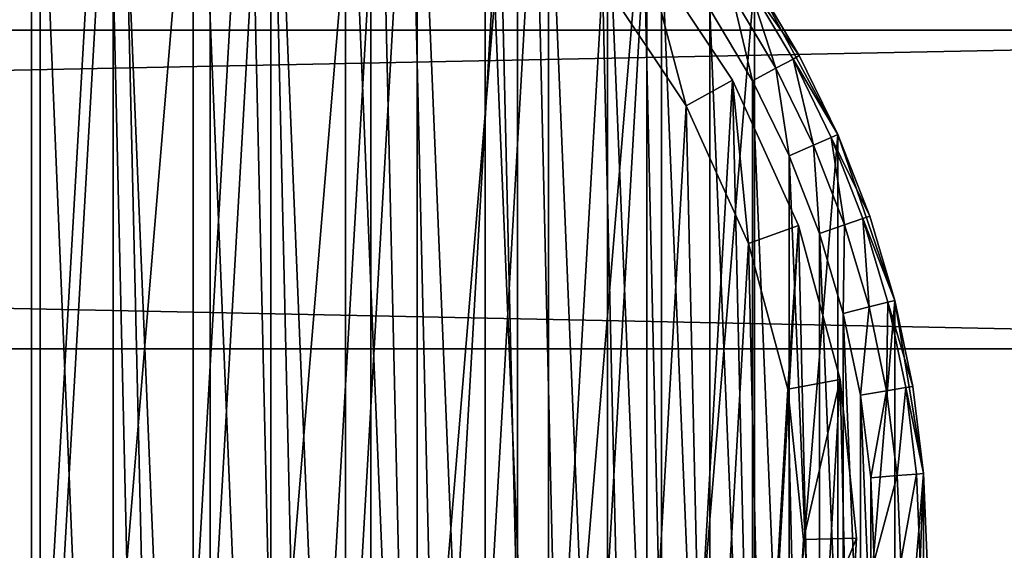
# Model space of a CAD drawing. Header units: millimetres. Extents: x 4 to 594, y -79 to 45.
# Tile 25 of 27: x 520 to 557, y -39 to -19. Entities that reach past the tile are written whole.
import ezdxf

# ---------------------------------------------------------------- set-up
doc = ezdxf.new("R2010")
doc.units = ezdxf.units.MM
doc.header["$LTSCALE"] = 25.4
doc.layers.get('0').update_dxf_attribs({"true_color": 0xff5454})

# ---------------------------------------------------------------- blocks, each defined once
blk = doc.blocks.new('PILLS-III-8263.STL')
at = {"color": 250, "true_color": 0x262626}
mesh = blk.add_polyface(dxfattribs=at)
corners = [(475.04, -29.131, 7.373), (473.952, -42.253, 7.373), (473.952, -35.647, 7.373), (475.04, -48.769, 7.373), (477.185, -22.882, 7.373), (477.185, -55.018, 7.373), (480.329, -17.072, 7.373), (480.329, -60.828, 7.373), (484.387, -11.859, 7.373), (484.387, -66.041, 7.373), (489.247, -7.384, 7.373), (489.247, -70.516, 7.373), (494.778, -3.771, 7.373), (494.778, -74.129, 7.373), (500.828, -1.117, 7.373), (500.828, -76.783, 7.373), (507.232, 0.504, 7.373), (507.232, -78.404, 7.373), (513.816, 1.05, 7.373), (513.816, -78.95, 7.373), (520.399, 0.504, 7.373), (520.399, -78.404, 7.373), (526.804, -1.117, 7.373), (526.804, -76.783, 7.373), (532.853, -3.771, 7.373), (532.853, -74.129, 7.373), (538.384, -7.384, 7.373), (538.384, -70.516, 7.373), (543.245, -11.859, 7.373), (543.245, -66.041, 7.373), (547.302, -17.072, 7.373), (547.302, -60.828, 7.373), (550.446, -22.882, 7.373), (550.446, -55.018, 7.373), (552.592, -29.131, 7.373), (552.592, -48.769, 7.373), (553.679, -35.647, 7.373), (553.679, -42.253, 7.373)]
mesh.append_faces([[corners[k] for k in face] for face in [(0, 1, 2), (35, 36, 37)]], dxfattribs={"vtx0": -1, "color": 250})
mesh.append_faces([[corners[k] for k in face] for face in [(1, 0, 3), (3, 4, 5), (5, 6, 7), (7, 8, 9), (9, 10, 11), (11, 12, 13), (13, 14, 15), (15, 16, 17), (17, 18, 19), (19, 20, 21), (21, 22, 23), (23, 24, 25), (25, 26, 27), (27, 28, 29), (29, 30, 31), (31, 32, 33), (33, 34, 35)]], dxfattribs={"vtx0": -1, "vtx1": -1, "color": 250})
mesh.append_faces([[corners[k] for k in face] for face in [(3, 0, 4), (5, 4, 6), (7, 6, 8), (9, 8, 10), (11, 10, 12), (13, 12, 14), (15, 14, 16), (17, 16, 18), (19, 18, 20), (21, 20, 22), (23, 22, 24), (25, 24, 26), (27, 26, 28), (29, 28, 30), (31, 30, 32), (33, 32, 34), (35, 34, 36)]], dxfattribs={"vtx0": -1, "vtx2": -1, "color": 250})
mesh = blk.add_polyface(dxfattribs=at)
corners = [(475.945, -42.088, 36.873), (475.945, -35.812, 36.873), (475.816, -38.95, 36.873), (476.334, -45.205, 36.873), (476.334, -32.695, 36.873), (476.978, -48.278, 36.873), (476.978, -29.622, 36.873), (477.875, -51.289, 36.873), (477.875, -26.611, 36.873), (479.016, -54.214, 36.873), (479.016, -23.686, 36.873), (480.396, -57.036, 36.873), (480.396, -20.864, 36.873), (482.003, -59.734, 36.873), (482.003, -18.166, 36.873), (483.828, -62.29, 36.873), (483.828, -15.61, 36.873), (485.858, -64.687, 36.873), (485.858, -13.213, 36.873), (488.079, -66.908, 36.873), (488.079, -10.992, 36.873), (490.475, -68.937, 36.873), (490.475, -8.963, 36.873), (493.032, -70.762, 36.873), (493.032, -7.138, 36.873), (495.73, -72.37, 36.873), (495.73, -5.53, 36.873), (498.551, -73.749, 36.873), (498.551, -4.151, 36.873), (501.477, -74.891, 36.873), (501.477, -3.009, 36.873), (504.487, -75.787, 36.873), (504.487, -2.113, 36.873), (507.561, -76.432, 36.873), (507.561, -1.468, 36.873), (510.678, -76.82, 36.873), (510.678, -1.08, 36.873), (513.816, -76.95, 36.873), (513.816, -0.95, 36.873), (516.954, -76.82, 36.873), (516.954, -1.08, 36.873), (520.07, -76.432, 36.873), (520.07, -1.468, 36.873), (523.144, -75.787, 36.873), (523.144, -2.113, 36.873), (526.154, -74.891, 36.873), (526.154, -3.009, 36.873), (529.08, -73.749, 36.873), (529.08, -4.151, 36.873), (531.902, -72.37, 36.873), (531.902, -5.53, 36.873), (534.6, -70.762, 36.873), (534.6, -7.138, 36.873), (537.156, -68.937, 36.873), (537.156, -8.963, 36.873), (539.552, -66.908, 36.873), (539.552, -10.992, 36.873), (541.773, -64.687, 36.873), (541.773, -13.213, 36.873), (543.803, -62.29, 36.873), (543.803, -15.61, 36.873), (545.628, -59.734, 36.873), (545.628, -18.166, 36.873), (547.236, -57.036, 36.873), (547.236, -20.864, 36.873), (548.615, -54.214, 36.873), (548.615, -23.686, 36.873), (549.757, -51.289, 36.873), (549.757, -26.611, 36.873), (550.653, -48.278, 36.873), (550.653, -29.622, 36.873), (551.297, -45.205, 36.873), (551.297, -32.695, 36.873), (551.686, -42.088, 36.873), (551.686, -35.812, 36.873), (551.816, -38.95, 36.873)]
mesh.append_faces([[corners[k] for k in face] for face in [(0, 1, 2), (74, 73, 75)]], dxfattribs={"vtx0": -1, "color": 250})
mesh.append_faces([[corners[k] for k in face] for face in [(1, 3, 4), (4, 5, 6), (6, 7, 8), (8, 9, 10), (10, 11, 12), (12, 13, 14), (14, 15, 16), (16, 17, 18), (18, 19, 20), (20, 21, 22), (22, 23, 24), (24, 25, 26), (26, 27, 28), (28, 29, 30), (30, 31, 32), (32, 33, 34), (34, 35, 36), (36, 37, 38), (38, 39, 40), (40, 41, 42), (42, 43, 44), (44, 45, 46), (46, 47, 48), (48, 49, 50), (50, 51, 52), (52, 53, 54), (54, 55, 56), (56, 57, 58), (58, 59, 60), (60, 61, 62), (62, 63, 64), (64, 65, 66), (66, 67, 68), (68, 69, 70), (70, 71, 72), (72, 73, 74)]], dxfattribs={"vtx0": -1, "vtx1": -1, "color": 250})
mesh.append_faces([[corners[k] for k in face] for face in [(1, 0, 3), (4, 3, 5), (6, 5, 7), (8, 7, 9), (10, 9, 11), (12, 11, 13), (14, 13, 15), (16, 15, 17), (18, 17, 19), (20, 19, 21), (22, 21, 23), (24, 23, 25), (26, 25, 27), (28, 27, 29), (30, 29, 31), (32, 31, 33), (34, 33, 35), (36, 35, 37), (38, 37, 39), (40, 39, 41), (42, 41, 43), (44, 43, 45), (46, 45, 47), (48, 47, 49), (50, 49, 51), (52, 51, 53), (54, 53, 55), (56, 55, 57), (58, 57, 59), (60, 59, 61), (62, 61, 63), (64, 63, 65), (66, 65, 67), (68, 67, 69), (70, 69, 71), (72, 71, 73)]], dxfattribs={"vtx0": -1, "vtx2": -1, "color": 250})
at = {"color": 7, "true_color": 0xffffff}
mesh = blk.add_polyface(dxfattribs=at)
corners = [(476.666, -42.817, 7.276), (477.354, -30.854, 7.276), (476.527, -36.807, 7.276), (477.768, -48.726, 7.276), (479.125, -25.11, 7.276), (479.803, -54.382, 7.276), (481.794, -19.724, 7.276), (482.718, -59.638, 7.276), (485.293, -14.836, 7.276), (486.44, -64.358, 7.276), (489.53, -10.573, 7.276), (490.87, -68.421, 7.276), (494.397, -7.045, 7.276), (495.895, -71.72, 7.276), (499.766, -4.343, 7.276), (501.383, -74.17, 7.276), (505.499, -2.538, 7.276), (507.194, -75.708, 7.276), (511.448, -1.675, 7.276), (513.176, -76.295, 7.276), (517.458, -1.778, 7.276), (516.183, -76.225, 7.276), (519.175, -75.913, 7.276), (523.373, -2.844, 7.276), (525.035, -74.575, 7.276), (529.042, -4.844, 7.276), (530.604, -72.314, 7.276), (534.315, -7.728, 7.276), (535.739, -69.189, 7.276), (539.058, -11.421, 7.276), (540.306, -65.281, 7.276), (543.147, -15.827, 7.276), (544.186, -60.69, 7.276), (546.477, -20.831, 7.276), (547.28, -55.537, 7.276), (548.96, -26.305, 7.276), (549.508, -49.954, 7.276), (550.533, -32.107, 7.276), (550.811, -44.086, 7.276), (551.156, -38.085, 7.276)]
mesh.append_faces([[corners[k] for k in face] for face in [(0, 1, 2), (37, 38, 39)]], dxfattribs={"vtx0": -1, "color": 7})
mesh.append_faces([[corners[k] for k in face] for face in [(1, 3, 4), (4, 5, 6), (6, 7, 8), (8, 9, 10), (10, 11, 12), (12, 13, 14), (14, 15, 16), (16, 17, 18), (18, 19, 20), (20, 22, 23), (23, 24, 25), (25, 26, 27), (27, 28, 29), (29, 30, 31), (31, 32, 33), (33, 34, 35), (35, 36, 37)]], dxfattribs={"vtx0": -1, "vtx1": -1, "color": 7})
mesh.append_faces([[corners[k] for k in face] for face in [(1, 0, 3), (4, 3, 5), (6, 5, 7), (8, 7, 9), (10, 9, 11), (12, 11, 13), (14, 13, 15), (16, 15, 17), (18, 17, 19), (20, 19, 21), (20, 21, 22), (23, 22, 24), (25, 24, 26), (27, 26, 28), (29, 28, 30), (31, 30, 32), (33, 32, 34), (35, 34, 36), (37, 36, 38)]], dxfattribs={"vtx0": -1, "vtx2": -1, "color": 7})
mesh = blk.add_polyface(dxfattribs=at)
corners = [(479.306, -31.287, 0.631), (478.656, -42.61, 0.631), (478.524, -36.922, 0.631), (479.698, -48.202, 0.631), (480.982, -25.851, 0.631), (481.624, -53.555, 0.631), (483.509, -20.754, 0.631), (484.384, -58.53, 0.631), (486.82, -16.128, 0.631), (487.906, -62.998, 0.631), (490.831, -12.093, 0.631), (492.099, -66.843, 0.631), (495.436, -8.754, 0.631), (496.854, -69.965, 0.631), (500.518, -6.196, 0.631), (502.049, -72.284, 0.631), (505.944, -4.487, 0.631), (507.549, -73.74, 0.631), (511.575, -3.671, 0.631), (513.21, -74.295, 0.631), (517.263, -3.768, 0.631), (516.057, -74.229, 0.631), (518.888, -73.934, 0.631), (522.862, -4.777, 0.631), (524.434, -72.667, 0.631), (528.226, -6.671, 0.631), (529.705, -70.527, 0.631), (533.218, -9.4, 0.631), (534.565, -67.57, 0.631), (537.706, -12.895, 0.631), (538.887, -63.871, 0.631), (541.577, -17.065, 0.631), (542.56, -59.526, 0.631), (544.728, -21.802, 0.631), (545.488, -54.649, 0.631), (547.078, -26.982, 0.631), (547.597, -49.365, 0.631), (548.567, -32.473, 0.631), (548.83, -43.811, 0.631), (549.156, -38.131, 0.631)]
mesh.append_faces([[corners[k] for k in face] for face in [(0, 1, 2), (38, 37, 39)]], dxfattribs={"vtx0": -1, "color": 7})
mesh.append_faces([[corners[k] for k in face] for face in [(1, 0, 3), (3, 4, 5), (5, 6, 7), (7, 8, 9), (9, 10, 11), (11, 12, 13), (13, 14, 15), (15, 16, 17), (17, 18, 19), (19, 20, 21), (21, 20, 22), (22, 23, 24), (24, 25, 26), (26, 27, 28), (28, 29, 30), (30, 31, 32), (32, 33, 34), (34, 35, 36), (36, 37, 38)]], dxfattribs={"vtx0": -1, "vtx1": -1, "color": 7})
mesh.append_faces([[corners[k] for k in face] for face in [(3, 0, 4), (5, 4, 6), (7, 6, 8), (9, 8, 10), (11, 10, 12), (13, 12, 14), (15, 14, 16), (17, 16, 18), (19, 18, 20), (22, 20, 23), (24, 23, 25), (26, 25, 27), (28, 27, 29), (30, 29, 31), (32, 31, 33), (34, 33, 35), (36, 35, 37)]], dxfattribs={"vtx0": -1, "vtx2": -1, "color": 7})
mesh = blk.add_polyface(dxfattribs=at)
corners = [(543.147, -15.827, 2.631), (544.728, -21.802, 0.631), (541.577, -17.065, 0.631), (546.477, -20.831, 2.631)]
mesh.append_faces([[corners[k] for k in face] for face in [(0, 1, 2), (1, 0, 3)]], dxfattribs={"vtx0": -1, "color": 7})
mesh = blk.add_polyface(dxfattribs=at)
corners = [(543.147, -15.827, 2.631), (546.477, -20.831, 7.276), (546.477, -20.831, 2.631), (543.147, -15.827, 7.276)]
mesh.append_faces([[corners[k] for k in face] for face in [(0, 1, 2), (1, 0, 3)]], dxfattribs={"vtx0": -1, "color": 7})
at = {"color": 250, "true_color": 0x262626}
mesh = blk.add_polyface(dxfattribs=at)
corners = [(548.115, -20.388, 36.605), (547.078, -17.219, 35.873), (546.465, -17.619, 36.605), (548.759, -20.04, 35.873)]
mesh.append_faces([[corners[k] for k in face] for face in [(0, 1, 2), (1, 0, 3)]], dxfattribs={"vtx0": -1, "color": 250})
mesh = blk.add_polyface(dxfattribs=at)
corners = [(548.995, -19.912, 34.873), (547.078, -17.219, 35.873), (548.759, -20.04, 35.873), (547.302, -17.072, 34.873)]
mesh.append_faces([[corners[k] for k in face] for face in [(0, 1, 2), (1, 0, 3)]], dxfattribs={"vtx0": -1, "color": 250})
mesh = blk.add_polyface(dxfattribs=at)
corners = [(547.302, -17.072, 34.873), (548.995, -19.912, 34.873), (547.302, -17.072, 7.373)]
mesh.append_faces([[corners[k] for k in face] for face in [(0, 1, 2)]], dxfattribs={"color": 250})
mesh = blk.add_polyface(dxfattribs=at)
corners = [(547.302, -17.072, 7.373), (548.995, -19.912, 34.873), (550.446, -22.882, 7.373)]
mesh.append_faces([[corners[k] for k in face] for face in [(0, 1, 2)]], dxfattribs={"color": 250})
mesh = blk.add_polyface(dxfattribs=at)
corners = [(547.236, -20.864, 36.873), (546.465, -17.619, 36.605), (545.628, -18.166, 36.873), (548.115, -20.388, 36.605)]
mesh.append_faces([[corners[k] for k in face] for face in [(0, 1, 2), (1, 0, 3)]], dxfattribs={"vtx0": -1, "color": 250})
mesh = blk.add_polyface(dxfattribs=at)
corners = [(593.816, -30.95, 46.873), (3.816, -18.95, 46.873), (3.816, -30.95, 46.873), (593.816, -18.95, 46.873)]
mesh.append_faces([[corners[k] for k in face] for face in [(0, 1, 2), (1, 0, 3)]], dxfattribs={"vtx0": -1, "color": 250})
mesh = blk.add_polyface(dxfattribs=at)
corners = [(3.816, -18.95, 46.873), (593.816, -18.95, 36.873), (3.816, -18.95, 36.873), (593.816, -18.95, 46.873)]
mesh.append_faces([[corners[k] for k in face] for face in [(0, 1, 2), (1, 0, 3)]], dxfattribs={"vtx0": -1, "color": 250})
mesh = blk.add_polyface(dxfattribs=at)
corners = [(593.816, -18.95, 36.873), (3.816, -30.95, 36.873), (3.816, -18.95, 36.873), (593.816, -30.95, 36.873)]
mesh.append_faces([[corners[k] for k in face] for face in [(0, 1, 2), (1, 0, 3)]], dxfattribs={"vtx0": -1, "color": 250})
mesh = blk.add_polyface(dxfattribs=at)
corners = [(550.446, -22.882, 34.873), (548.759, -20.04, 35.873), (550.201, -22.99, 35.873), (548.995, -19.912, 34.873)]
mesh.append_faces([[corners[k] for k in face] for face in [(0, 1, 2), (1, 0, 3)]], dxfattribs={"vtx0": -1, "color": 250})
mesh = blk.add_polyface(dxfattribs=at)
corners = [(548.995, -19.912, 34.873), (550.446, -22.882, 34.873), (550.446, -22.882, 7.373)]
mesh.append_faces([[corners[k] for k in face] for face in [(0, 1, 2)]], dxfattribs={"color": 250})
mesh = blk.add_polyface(dxfattribs=at)
corners = [(548.615, -23.686, 36.873), (548.115, -20.388, 36.605), (547.236, -20.864, 36.873), (549.531, -23.284, 36.605)]
mesh.append_faces([[corners[k] for k in face] for face in [(0, 1, 2), (1, 0, 3)]], dxfattribs={"vtx0": -1, "color": 250})
mesh = blk.add_polyface(dxfattribs=at)
corners = [(549.531, -23.284, 36.605), (548.759, -20.04, 35.873), (548.115, -20.388, 36.605), (550.201, -22.99, 35.873)]
mesh.append_faces([[corners[k] for k in face] for face in [(0, 1, 2), (1, 0, 3)]], dxfattribs={"vtx0": -1, "color": 250})
at = {"color": 7, "true_color": 0xffffff}
mesh = blk.add_polyface(dxfattribs=at)
corners = [(546.477, -20.831, 2.631), (547.078, -26.982, 0.631), (544.728, -21.802, 0.631), (548.96, -26.305, 2.631)]
mesh.append_faces([[corners[k] for k in face] for face in [(0, 1, 2), (1, 0, 3)]], dxfattribs={"vtx0": -1, "color": 7})
mesh = blk.add_polyface(dxfattribs=at)
corners = [(546.477, -20.831, 2.631), (548.96, -26.305, 7.276), (548.96, -26.305, 2.631), (546.477, -20.831, 7.276)]
mesh.append_faces([[corners[k] for k in face] for face in [(0, 1, 2), (1, 0, 3)]], dxfattribs={"vtx0": -1, "color": 7})
at = {"color": 250, "true_color": 0x262626}
mesh = blk.add_polyface(dxfattribs=at)
corners = [(550.702, -26.287, 36.605), (550.201, -22.99, 35.873), (549.531, -23.284, 36.605), (551.395, -26.049, 35.873)]
mesh.append_faces([[corners[k] for k in face] for face in [(0, 1, 2), (1, 0, 3)]], dxfattribs={"vtx0": -1, "color": 250})
mesh = blk.add_polyface(dxfattribs=at)
corners = [(551.648, -25.962, 34.873), (550.201, -22.99, 35.873), (551.395, -26.049, 35.873), (550.446, -22.882, 34.873)]
mesh.append_faces([[corners[k] for k in face] for face in [(0, 1, 2), (1, 0, 3)]], dxfattribs={"vtx0": -1, "color": 250})
mesh = blk.add_polyface(dxfattribs=at)
corners = [(550.446, -22.882, 34.873), (551.648, -25.962, 34.873), (550.446, -22.882, 7.373)]
mesh.append_faces([[corners[k] for k in face] for face in [(0, 1, 2)]], dxfattribs={"color": 250})
mesh = blk.add_polyface(dxfattribs=at)
corners = [(550.446, -22.882, 7.373), (551.648, -25.962, 34.873), (552.592, -29.131, 7.373)]
mesh.append_faces([[corners[k] for k in face] for face in [(0, 1, 2)]], dxfattribs={"color": 250})
mesh = blk.add_polyface(dxfattribs=at)
corners = [(549.757, -26.611, 36.873), (549.531, -23.284, 36.605), (548.615, -23.686, 36.873), (550.702, -26.287, 36.605)]
mesh.append_faces([[corners[k] for k in face] for face in [(0, 1, 2), (1, 0, 3)]], dxfattribs={"vtx0": -1, "color": 250})
mesh = blk.add_polyface(dxfattribs=at)
corners = [(552.592, -29.131, 34.873), (551.395, -26.049, 35.873), (552.332, -29.196, 35.873), (551.648, -25.962, 34.873)]
mesh.append_faces([[corners[k] for k in face] for face in [(0, 1, 2), (1, 0, 3)]], dxfattribs={"vtx0": -1, "color": 250})
mesh = blk.add_polyface(dxfattribs=at)
corners = [(551.648, -25.962, 34.873), (552.592, -29.131, 34.873), (552.592, -29.131, 7.373)]
mesh.append_faces([[corners[k] for k in face] for face in [(0, 1, 2)]], dxfattribs={"color": 250})
at = {"color": 7, "true_color": 0xffffff}
mesh = blk.add_polyface(dxfattribs=at)
corners = [(548.96, -26.305, 2.631), (548.567, -32.473, 0.631), (547.078, -26.982, 0.631), (550.533, -32.107, 2.631)]
mesh.append_faces([[corners[k] for k in face] for face in [(0, 1, 2), (1, 0, 3)]], dxfattribs={"vtx0": -1, "color": 7})
mesh = blk.add_polyface(dxfattribs=at)
corners = [(548.96, -26.305, 2.631), (550.533, -32.107, 7.276), (550.533, -32.107, 2.631), (548.96, -26.305, 7.276)]
mesh.append_faces([[corners[k] for k in face] for face in [(0, 1, 2), (1, 0, 3)]], dxfattribs={"vtx0": -1, "color": 7})
at = {"color": 250, "true_color": 0x262626}
mesh = blk.add_polyface(dxfattribs=at)
corners = [(550.653, -29.622, 36.873), (550.702, -26.287, 36.605), (549.757, -26.611, 36.873), (551.622, -29.376, 36.605)]
mesh.append_faces([[corners[k] for k in face] for face in [(0, 1, 2), (1, 0, 3)]], dxfattribs={"vtx0": -1, "color": 250})
mesh = blk.add_polyface(dxfattribs=at)
corners = [(551.622, -29.376, 36.605), (551.395, -26.049, 35.873), (550.702, -26.287, 36.605), (552.332, -29.196, 35.873)]
mesh.append_faces([[corners[k] for k in face] for face in [(0, 1, 2), (1, 0, 3)]], dxfattribs={"vtx0": -1, "color": 250})
mesh = blk.add_polyface(dxfattribs=at)
corners = [(552.284, -32.531, 36.605), (552.332, -29.196, 35.873), (551.622, -29.376, 36.605), (553.006, -32.41, 35.873)]
mesh.append_faces([[corners[k] for k in face] for face in [(0, 1, 2), (1, 0, 3)]], dxfattribs={"vtx0": -1, "color": 250})
mesh = blk.add_polyface(dxfattribs=at)
corners = [(553.27, -32.366, 34.873), (552.332, -29.196, 35.873), (553.006, -32.41, 35.873), (552.592, -29.131, 34.873)]
mesh.append_faces([[corners[k] for k in face] for face in [(0, 1, 2), (1, 0, 3)]], dxfattribs={"vtx0": -1, "color": 250})
mesh = blk.add_polyface(dxfattribs=at)
corners = [(552.592, -29.131, 34.873), (553.27, -32.366, 34.873), (552.592, -29.131, 7.373)]
mesh.append_faces([[corners[k] for k in face] for face in [(0, 1, 2)]], dxfattribs={"color": 250})
mesh = blk.add_polyface(dxfattribs=at)
corners = [(552.592, -29.131, 7.373), (553.27, -32.366, 34.873), (553.679, -35.647, 7.373)]
mesh.append_faces([[corners[k] for k in face] for face in [(0, 1, 2)]], dxfattribs={"color": 250})
mesh = blk.add_polyface(dxfattribs=at)
corners = [(551.297, -32.695, 36.873), (551.622, -29.376, 36.605), (550.653, -29.622, 36.873), (552.284, -32.531, 36.605)]
mesh.append_faces([[corners[k] for k in face] for face in [(0, 1, 2), (1, 0, 3)]], dxfattribs={"vtx0": -1, "color": 250})
mesh = blk.add_polyface(dxfattribs=at)
corners = [(593.816, -30.95, 46.873), (3.816, -30.95, 36.873), (593.816, -30.95, 36.873), (3.816, -30.95, 46.873)]
mesh.append_faces([[corners[k] for k in face] for face in [(0, 1, 2), (1, 0, 3)]], dxfattribs={"vtx0": -1, "color": 250})
at = {"color": 7, "true_color": 0xffffff}
mesh = blk.add_polyface(dxfattribs=at)
corners = [(550.533, -32.107, 2.631), (549.156, -38.131, 0.631), (548.567, -32.473, 0.631), (551.156, -38.085, 2.631)]
mesh.append_faces([[corners[k] for k in face] for face in [(0, 1, 2), (1, 0, 3)]], dxfattribs={"vtx0": -1, "color": 7})
mesh = blk.add_polyface(dxfattribs=at)
corners = [(550.533, -32.107, 2.631), (551.156, -38.085, 7.276), (551.156, -38.085, 2.631), (550.533, -32.107, 7.276)]
mesh.append_faces([[corners[k] for k in face] for face in [(0, 1, 2), (1, 0, 3)]], dxfattribs={"vtx0": -1, "color": 7})
at = {"color": 250, "true_color": 0x262626}
mesh = blk.add_polyface(dxfattribs=at)
corners = [(551.686, -35.812, 36.873), (552.284, -32.531, 36.605), (551.297, -32.695, 36.873), (552.682, -35.729, 36.605)]
mesh.append_faces([[corners[k] for k in face] for face in [(0, 1, 2), (1, 0, 3)]], dxfattribs={"vtx0": -1, "color": 250})
mesh = blk.add_polyface(dxfattribs=at)
corners = [(552.682, -35.729, 36.605), (553.006, -32.41, 35.873), (552.284, -32.531, 36.605), (553.412, -35.669, 35.873)]
mesh.append_faces([[corners[k] for k in face] for face in [(0, 1, 2), (1, 0, 3)]], dxfattribs={"vtx0": -1, "color": 250})
mesh = blk.add_polyface(dxfattribs=at)
corners = [(553.679, -35.647, 34.873), (553.006, -32.41, 35.873), (553.412, -35.669, 35.873), (553.27, -32.366, 34.873)]
mesh.append_faces([[corners[k] for k in face] for face in [(0, 1, 2), (1, 0, 3)]], dxfattribs={"vtx0": -1, "color": 250})
mesh = blk.add_polyface(dxfattribs=at)
corners = [(553.27, -32.366, 34.873), (553.679, -35.647, 34.873), (553.679, -35.647, 7.373)]
mesh.append_faces([[corners[k] for k in face] for face in [(0, 1, 2)]], dxfattribs={"color": 250})
mesh = blk.add_polyface(dxfattribs=at)
corners = [(551.816, -38.95, 36.873), (552.682, -35.729, 36.605), (551.686, -35.812, 36.873), (552.816, -38.95, 36.605)]
mesh.append_faces([[corners[k] for k in face] for face in [(0, 1, 2), (1, 0, 3)]], dxfattribs={"vtx0": -1, "color": 250})
mesh = blk.add_polyface(dxfattribs=at)
corners = [(552.816, -38.95, 36.605), (553.412, -35.669, 35.873), (552.682, -35.729, 36.605), (553.548, -38.95, 35.873)]
mesh.append_faces([[corners[k] for k in face] for face in [(0, 1, 2), (1, 0, 3)]], dxfattribs={"vtx0": -1, "color": 250})
mesh = blk.add_polyface(dxfattribs=at)
corners = [(553.679, -35.647, 34.873), (553.548, -38.95, 35.873), (553.816, -38.95, 34.873), (553.412, -35.669, 35.873)]
mesh.append_faces([[corners[k] for k in face] for face in [(0, 1, 2), (1, 0, 3)]], dxfattribs={"vtx0": -1, "color": 250})
mesh = blk.add_polyface(dxfattribs=at)
corners = [(553.679, -35.647, 34.873), (553.816, -38.95, 34.873), (553.679, -35.647, 7.373)]
mesh.append_faces([[corners[k] for k in face] for face in [(0, 1, 2)]], dxfattribs={"color": 250})
mesh = blk.add_polyface(dxfattribs=at)
corners = [(553.679, -35.647, 7.373), (553.816, -38.95, 34.873), (553.679, -42.253, 7.373)]
mesh.append_faces([[corners[k] for k in face] for face in [(0, 1, 2)]], dxfattribs={"color": 250})
at = {"color": 7, "true_color": 0xffffff}
mesh = blk.add_polyface(dxfattribs=at)
corners = [(548.83, -43.811, 0.631), (551.156, -38.085, 2.631), (550.811, -44.086, 2.631), (549.156, -38.131, 0.631)]
mesh.append_faces([[corners[k] for k in face] for face in [(0, 1, 2), (1, 0, 3)]], dxfattribs={"vtx0": -1, "color": 7})
mesh = blk.add_polyface(dxfattribs=at)
corners = [(551.156, -38.085, 2.631), (550.811, -44.086, 7.276), (550.811, -44.086, 2.631), (551.156, -38.085, 7.276)]
mesh.append_faces([[corners[k] for k in face] for face in [(0, 1, 2), (1, 0, 3)]], dxfattribs={"vtx0": -1, "color": 7})

msp = doc.modelspace()

# ---------------------------------------------------------------- block references
at = {"color": 0}
msp.add_blockref('PILLS-III-8263.STL', (0, 0), dxfattribs=at)

doc.saveas('drawing.dxf')
